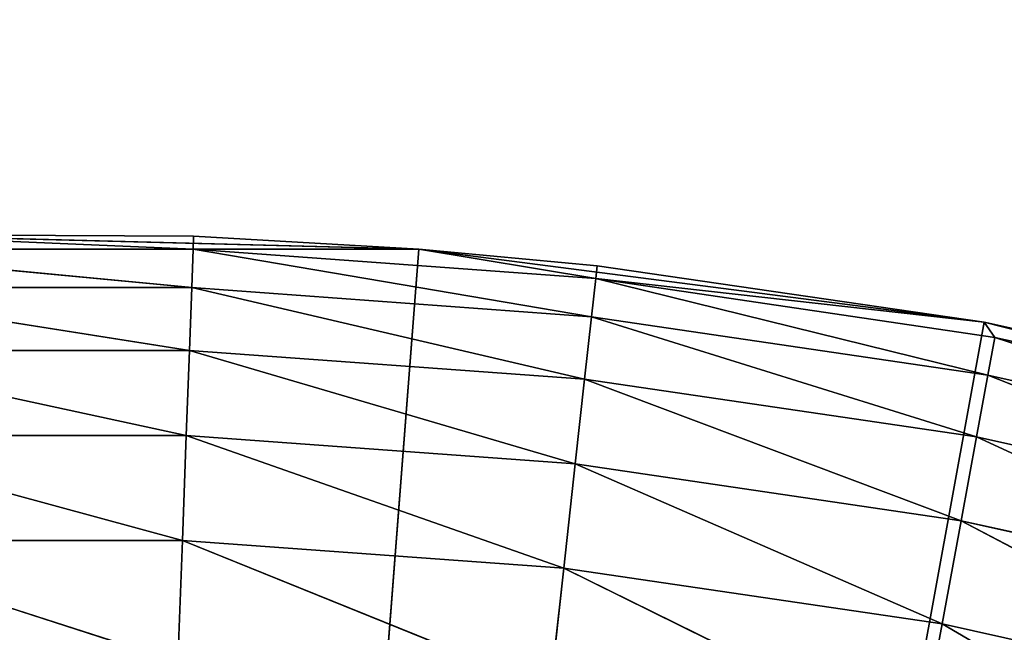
# Model space of a CAD drawing. Header units: centimetres. Extents: x 0.1 to 28.1, y 0.1 to 9.9.
# Tile 102 of 256: x 3.6477 to 3.7633, y 8.6109 to 8.6828. Entities that reach past the tile are written whole.
import ezdxf

# ---------------------------------------------------------------- set-up
doc = ezdxf.new("R2010")
doc.units = ezdxf.units.CM
doc.header["$LTSCALE"] = 2.54
doc.layers.get('0').update_dxf_attribs({"true_color": 0xff5454})

# ---------------------------------------------------------------- blocks, each defined once
blk = doc.blocks.new('P__ka na papier toaletowy COVUU.STL')
at = {"color": 0}
for p, q in [((3.62763, 8.65756, 22.15), (3.66811, 8.65734, 22.55)), ((3.69454, 8.65584, 22.15), (3.62763, 8.65756, 22.15)), ((3.62763, 8.65756, 22.55), (3.66811, 8.65734, 22.55)), ((3.62763, 8.65756, 22.15), (3.66811, 8.65734, 22.55)), ((3.69454, 8.65584, 22.15), (3.62763, 8.65756, 22.15)), ((3.62763, 8.65756, 22.55), (3.66811, 8.65734, 22.55)), ((3.62763, 8.65756, 22.55), (3.66805, 8.65582, 22.56736)), ((3.62763, 8.65756, 22.55), (3.66805, 8.65582, 22.56736)), ((3.66811, 8.65734, 22.55), (3.66805, 8.65582, 22.56736)), ((3.66811, 8.65734, 22.55), (3.66805, 8.65582, 22.56736)), ((3.66811, 8.65734, 22.55), (3.69454, 8.65584, 22.15)), ((3.66811, 8.65734, 22.55), (3.69454, 8.65584, 22.15)), ((3.66811, 8.65734, 22.55), (3.69454, 8.65584, 22.55)), ((3.66811, 8.65734, 22.55), (3.69454, 8.65584, 22.55)), ((3.62069, 8.65582, 22.56736), (3.66805, 8.65582, 22.56736)), ((3.62069, 8.65582, 22.56736), (3.66805, 8.65582, 22.56736)), ((3.62069, 8.65582, 22.56736), (3.66789, 8.65132, 22.5842)), ((3.62069, 8.65582, 22.56736), (3.66789, 8.65132, 22.5842)), ((3.69454, 8.65584, 22.15), (3.64437, 8.00778, 22.15)), ((3.69454, 8.65584, 22.15), (3.64437, 8.00778, 22.15)), ((3.66789, 8.65132, 22.5842), (3.66805, 8.65582, 22.56736)), ((3.66789, 8.65132, 22.5842), (3.66805, 8.65582, 22.56736)), ((3.66805, 8.65582, 22.56736), (3.69454, 8.65584, 22.55)), ((3.66805, 8.65582, 22.56736), (3.69454, 8.65584, 22.55)), ((3.66805, 8.65582, 22.56736), (3.7153, 8.65237, 22.56736)), ((3.66805, 8.65582, 22.56736), (3.7153, 8.65237, 22.56736)), ((3.66805, 8.65582, 22.56736), (3.7148, 8.64788, 22.5842)), ((3.66805, 8.65582, 22.56736), (3.7148, 8.64788, 22.5842)), ((3.69454, 8.65584, 22.15), (3.71546, 8.65388, 22.55)), ((3.7609, 8.64724, 22.15), (3.69454, 8.65584, 22.15)), ((3.69454, 8.65584, 22.55), (3.69454, 8.65584, 22.15)), ((3.69454, 8.65584, 22.55), (3.69454, 8.65584, 22.15)), ((3.69454, 8.65584, 22.55), (3.71546, 8.65388, 22.55)), ((3.69454, 8.65584, 22.15), (3.71546, 8.65388, 22.55)), ((3.7609, 8.64724, 22.15), (3.69454, 8.65584, 22.15)), ((3.69454, 8.65584, 22.55), (3.71546, 8.65388, 22.55)), ((3.69454, 8.65584, 22.55), (3.7153, 8.65237, 22.56736)), ((3.69454, 8.65584, 22.55), (3.7153, 8.65237, 22.56736)), ((3.71546, 8.65388, 22.55), (3.7153, 8.65237, 22.56736)), ((3.71546, 8.65388, 22.55), (3.7153, 8.65237, 22.56736)), ((3.71546, 8.65388, 22.55), (3.7609, 8.64724, 22.15)), ((3.71546, 8.65388, 22.55), (3.7609, 8.64724, 22.15)), ((3.71546, 8.65388, 22.55), (3.7609, 8.64724, 22.55)), ((3.71546, 8.65388, 22.55), (3.7609, 8.64724, 22.55)), ((3.7148, 8.64788, 22.5842), (3.7153, 8.65237, 22.56736)), ((3.7148, 8.64788, 22.5842), (3.7153, 8.65237, 22.56736)), ((3.7153, 8.65237, 22.56736), (3.7609, 8.64724, 22.55)), ((3.7153, 8.65237, 22.56736), (3.7609, 8.64724, 22.55)), ((3.7153, 8.65237, 22.56736), (3.76216, 8.64547, 22.56736)), ((3.7153, 8.65237, 22.56736), (3.76216, 8.64547, 22.56736)), ((3.7153, 8.65237, 22.56736), (3.76134, 8.64103, 22.5842)), ((3.7153, 8.65237, 22.56736), (3.76134, 8.64103, 22.5842)), ((3.62085, 8.65132, 22.5842), (3.66789, 8.65132, 22.5842)), ((3.62085, 8.65132, 22.5842), (3.66789, 8.65132, 22.5842)), ((3.62085, 8.65132, 22.5842), (3.66762, 8.64395, 22.6)), ((3.62085, 8.65132, 22.5842), (3.66762, 8.64395, 22.6)), ((3.66762, 8.64395, 22.6), (3.66789, 8.65132, 22.5842)), ((3.66762, 8.64395, 22.6), (3.66789, 8.65132, 22.5842)), ((3.66789, 8.65132, 22.5842), (3.7148, 8.64788, 22.5842)), ((3.66789, 8.65132, 22.5842), (3.7148, 8.64788, 22.5842)), ((3.66789, 8.65132, 22.5842), (3.714, 8.64056, 22.6)), ((3.66789, 8.65132, 22.5842), (3.714, 8.64056, 22.6)), ((3.7609, 8.64724, 22.15), (3.64437, 8.00778, 22.15)), ((3.7609, 8.64724, 22.15), (3.64437, 8.00778, 22.15)), ((3.714, 8.64056, 22.6), (3.7148, 8.64788, 22.5842)), ((3.714, 8.64056, 22.6), (3.7148, 8.64788, 22.5842)), ((3.7148, 8.64788, 22.5842), (3.76134, 8.64103, 22.5842)), ((3.7148, 8.64788, 22.5842), (3.76134, 8.64103, 22.5842)), ((3.7148, 8.64788, 22.5842), (3.76, 8.63379, 22.6)), ((3.7148, 8.64788, 22.5842), (3.76, 8.63379, 22.6)), ((3.7609, 8.64724, 22.55), (3.7609, 8.64724, 22.15)), ((3.7609, 8.64724, 22.55), (3.7609, 8.64724, 22.15)), ((3.7609, 8.64724, 22.55), (3.82604, 8.63187, 22.15)), ((3.82604, 8.63187, 22.15), (3.7609, 8.64724, 22.15)), ((3.7609, 8.64724, 22.55), (3.82604, 8.63187, 22.15)), ((3.7609, 8.64724, 22.55), (3.80878, 8.63664, 22.55)), ((3.82604, 8.63187, 22.15), (3.7609, 8.64724, 22.15)), ((3.7609, 8.64724, 22.55), (3.76216, 8.64547, 22.56736)), ((3.80839, 8.63517, 22.56736), (3.7609, 8.64724, 22.55)), ((3.7609, 8.64724, 22.55), (3.76216, 8.64547, 22.56736)), ((3.80839, 8.63517, 22.56736), (3.7609, 8.64724, 22.55)), ((3.7609, 8.64724, 22.55), (3.80878, 8.63664, 22.55)), ((3.76134, 8.64103, 22.5842), (3.76216, 8.64547, 22.56736)), ((3.76134, 8.64103, 22.5842), (3.76216, 8.64547, 22.56736)), ((3.80725, 8.63081, 22.5842), (3.76216, 8.64547, 22.56736)), ((3.80725, 8.63081, 22.5842), (3.76216, 8.64547, 22.56736)), ((3.80839, 8.63517, 22.56736), (3.76216, 8.64547, 22.56736)), ((3.80839, 8.63517, 22.56736), (3.76216, 8.64547, 22.56736)), ((3.62112, 8.64395, 22.6), (3.66762, 8.64395, 22.6)), ((3.62112, 8.64395, 22.6), (3.66762, 8.64395, 22.6)), ((3.62112, 8.64395, 22.6), (3.66726, 8.63396, 22.61428)), ((3.62112, 8.64395, 22.6), (3.66726, 8.63396, 22.61428)), ((3.66726, 8.63396, 22.61428), (3.66762, 8.64395, 22.6)), ((3.66726, 8.63396, 22.61428), (3.66762, 8.64395, 22.6)), ((3.66762, 8.64395, 22.6), (3.714, 8.64056, 22.6)), ((3.66762, 8.64395, 22.6), (3.714, 8.64056, 22.6)), ((3.66762, 8.64395, 22.6), (3.7129, 8.63062, 22.61428)), ((3.66762, 8.64395, 22.6), (3.7129, 8.63062, 22.61428)), ((3.7129, 8.63062, 22.61428), (3.714, 8.64056, 22.6)), ((3.7129, 8.63062, 22.61428), (3.714, 8.64056, 22.6)), ((3.714, 8.64056, 22.6), (3.76, 8.63379, 22.6)), ((3.714, 8.64056, 22.6), (3.76, 8.63379, 22.6)), ((3.714, 8.64056, 22.6), (3.75819, 8.62396, 22.61428)), ((3.714, 8.64056, 22.6), (3.75819, 8.62396, 22.61428)), ((3.76, 8.63379, 22.6), (3.76134, 8.64103, 22.5842)), ((3.76, 8.63379, 22.6), (3.76134, 8.64103, 22.5842)), ((3.80539, 8.62368, 22.6), (3.76134, 8.64103, 22.5842)), ((3.80539, 8.62368, 22.6), (3.76134, 8.64103, 22.5842)), ((3.80725, 8.63081, 22.5842), (3.76134, 8.64103, 22.5842)), ((3.80725, 8.63081, 22.5842), (3.76134, 8.64103, 22.5842)), ((3.62149, 8.63396, 22.61428), (3.66726, 8.63396, 22.61428)), ((3.62149, 8.63396, 22.61428), (3.66726, 8.63396, 22.61428)), ((3.62149, 8.63396, 22.61428), (3.66681, 8.62164, 22.62661)), ((3.62149, 8.63396, 22.61428), (3.66681, 8.62164, 22.62661)), ((3.66681, 8.62164, 22.62661), (3.66726, 8.63396, 22.61428)), ((3.66681, 8.62164, 22.62661), (3.66726, 8.63396, 22.61428)), ((3.66726, 8.63396, 22.61428), (3.7129, 8.63062, 22.61428)), ((3.66726, 8.63396, 22.61428), (3.7129, 8.63062, 22.61428)), ((3.66726, 8.63396, 22.61428), (3.71156, 8.61837, 22.62661)), ((3.66726, 8.63396, 22.61428), (3.71156, 8.61837, 22.62661)), ((3.75819, 8.62396, 22.61428), (3.76, 8.63379, 22.6)), ((3.75819, 8.62396, 22.61428), (3.76, 8.63379, 22.6)), ((3.80286, 8.61401, 22.61428), (3.76, 8.63379, 22.6)), ((3.80286, 8.61401, 22.61428), (3.76, 8.63379, 22.6)), ((3.80539, 8.62368, 22.6), (3.76, 8.63379, 22.6)), ((3.80539, 8.62368, 22.6), (3.76, 8.63379, 22.6)), ((3.71156, 8.61837, 22.62661), (3.7129, 8.63062, 22.61428)), ((3.71156, 8.61837, 22.62661), (3.7129, 8.63062, 22.61428)), ((3.7129, 8.63062, 22.61428), (3.75819, 8.62396, 22.61428)), ((3.7129, 8.63062, 22.61428), (3.75819, 8.62396, 22.61428)), ((3.7129, 8.63062, 22.61428), (3.75595, 8.61184, 22.62661)), ((3.7129, 8.63062, 22.61428), (3.75595, 8.61184, 22.62661)), ((3.75595, 8.61184, 22.62661), (3.75819, 8.62396, 22.61428)), ((3.75595, 8.61184, 22.62661), (3.75819, 8.62396, 22.61428)), ((3.79974, 8.60208, 22.62661), (3.75819, 8.62396, 22.61428)), ((3.79974, 8.60208, 22.62661), (3.75819, 8.62396, 22.61428)), ((3.80286, 8.61401, 22.61428), (3.75819, 8.62396, 22.61428)), ((3.80286, 8.61401, 22.61428), (3.75819, 8.62396, 22.61428)), ((3.62194, 8.62164, 22.62661), (3.66681, 8.62164, 22.62661)), ((3.62194, 8.62164, 22.62661), (3.66681, 8.62164, 22.62661)), ((3.62194, 8.62164, 22.62661), (3.66628, 8.60738, 22.6366)), ((3.62194, 8.62164, 22.62661), (3.66628, 8.60738, 22.6366)), ((3.66628, 8.60738, 22.6366), (3.66681, 8.62164, 22.62661)), ((3.66628, 8.60738, 22.6366), (3.66681, 8.62164, 22.62661)), ((3.66681, 8.62164, 22.62661), (3.71156, 8.61837, 22.62661)), ((3.66681, 8.62164, 22.62661), (3.71156, 8.61837, 22.62661)), ((3.66681, 8.62164, 22.62661), (3.70999, 8.60418, 22.6366)), ((3.66681, 8.62164, 22.62661), (3.70999, 8.60418, 22.6366)), ((3.70999, 8.60418, 22.6366), (3.71156, 8.61837, 22.62661)), ((3.70999, 8.60418, 22.6366), (3.71156, 8.61837, 22.62661)), ((3.71156, 8.61837, 22.62661), (3.75595, 8.61184, 22.62661)), ((3.71156, 8.61837, 22.62661), (3.75595, 8.61184, 22.62661)), ((3.71156, 8.61837, 22.62661), (3.75335, 8.5978, 22.6366)), ((3.71156, 8.61837, 22.62661), (3.75335, 8.5978, 22.6366)), ((3.75335, 8.5978, 22.6366), (3.75595, 8.61184, 22.62661)), ((3.75335, 8.5978, 22.6366), (3.75595, 8.61184, 22.62661)), ((3.79613, 8.58827, 22.6366), (3.75595, 8.61184, 22.62661)), ((3.79613, 8.58827, 22.6366), (3.75595, 8.61184, 22.62661)), ((3.79974, 8.60208, 22.62661), (3.75595, 8.61184, 22.62661)), ((3.79974, 8.60208, 22.62661), (3.75595, 8.61184, 22.62661))]:
    blk.add_line(p, q, dxfattribs=at)
mesh = blk.add_polyface(dxfattribs=at)
corners = [(24.46937, 8.31088, 22.05), (24.4194, 8.27589, 22.05), (0.64437, 9.85778, 22.05)]
mesh.append_faces([[corners[k] for k in face] for face in [(0, 1, 2)]], dxfattribs={"color": 0})
mesh = blk.add_polyface(dxfattribs=at)
corners = [(24.4194, 8.27589, 22.05), (24.37626, 8.23275, 22.05), (0.64437, 9.85778, 22.05)]
mesh.append_faces([[corners[k] for k in face] for face in [(0, 1, 2)]], dxfattribs={"color": 0})
mesh = blk.add_polyface(dxfattribs=at)
corners = [(24.37626, 8.23275, 22.05), (24.34126, 8.18278, 22.05), (0.64437, 9.85778, 22.05)]
mesh.append_faces([[corners[k] for k in face] for face in [(0, 1, 2)]], dxfattribs={"color": 0})
mesh = blk.add_polyface(dxfattribs=at)
corners = [(24.34126, 8.18278, 22.05), (24.31548, 8.12748, 22.05), (0.64437, 9.85778, 22.05)]
mesh.append_faces([[corners[k] for k in face] for face in [(0, 1, 2)]], dxfattribs={"color": 0})
mesh = blk.add_polyface(dxfattribs=at)
corners = [(27.64437, 9.85778, 22.05), (24.58359, 8.35246, 22.05), (0.64437, 9.85778, 22.05)]
mesh.append_faces([[corners[k] for k in face] for face in [(0, 1, 2)]], dxfattribs={"color": 0})
mesh = blk.add_polyface(dxfattribs=at)
corners = [(24.58359, 8.35246, 22.05), (24.52466, 8.33667, 22.05), (0.64437, 9.85778, 22.05)]
mesh.append_faces([[corners[k] for k in face] for face in [(0, 1, 2)]], dxfattribs={"color": 0})
mesh = blk.add_polyface(dxfattribs=at)
corners = [(24.52466, 8.33667, 22.05), (24.46937, 8.31088, 22.05), (0.64437, 9.85778, 22.05)]
mesh.append_faces([[corners[k] for k in face] for face in [(0, 1, 2)]], dxfattribs={"color": 0})
mesh = blk.add_polyface(dxfattribs=at)
corners = [(24.31548, 8.12748, 22.05), (3.76408, 8.33667, 22.05), (0.64437, 9.85778, 22.05)]
mesh.append_faces([[corners[k] for k in face] for face in [(0, 1, 2)]], dxfattribs={"color": 0})
mesh = blk.add_polyface(dxfattribs=at)
corners = [(3.76408, 8.33667, 22.05), (3.70515, 8.35246, 22.05), (0.64437, 9.85778, 22.05)]
mesh.append_faces([[corners[k] for k in face] for face in [(0, 1, 2)]], dxfattribs={"color": 0})
mesh = blk.add_polyface(dxfattribs=at)
corners = [(3.70515, 8.35246, 22.05), (3.64437, 8.35778, 22.05), (0.64437, 9.85778, 22.05)]
mesh.append_faces([[corners[k] for k in face] for face in [(0, 1, 2)]], dxfattribs={"color": 0})
mesh = blk.add_polyface(dxfattribs=at)
corners = [(24.37626, 8.23275, 22.15), (0.64437, 9.85778, 22.15), (24.34126, 8.18278, 22.15)]
mesh.append_faces([[corners[k] for k in face] for face in [(0, 1, 2)]], dxfattribs={"color": 0})
mesh = blk.add_polyface(dxfattribs=at)
corners = [(24.4194, 8.27589, 22.15), (0.64437, 9.85778, 22.15), (24.37626, 8.23275, 22.15)]
mesh.append_faces([[corners[k] for k in face] for face in [(0, 1, 2)]], dxfattribs={"color": 0})
mesh = blk.add_polyface(dxfattribs=at)
corners = [(24.46937, 8.31088, 22.15), (0.64437, 9.85778, 22.15), (24.4194, 8.27589, 22.15)]
mesh.append_faces([[corners[k] for k in face] for face in [(0, 1, 2)]], dxfattribs={"color": 0})
mesh = blk.add_polyface(dxfattribs=at)
corners = [(27.64437, 9.85778, 22.15), (0.64437, 9.85778, 22.15), (24.46937, 8.31088, 22.15)]
mesh.append_faces([[corners[k] for k in face] for face in [(0, 1, 2)]], dxfattribs={"color": 0})
mesh = blk.add_polyface(dxfattribs=at)
corners = [(24.29969, 8.06855, 22.15), (0.64437, 9.85778, 22.15), (3.64437, 8.35778, 22.15)]
mesh.append_faces([[corners[k] for k in face] for face in [(0, 1, 2)]], dxfattribs={"color": 0})
mesh = blk.add_polyface(dxfattribs=at)
corners = [(24.31548, 8.12748, 22.15), (0.64437, 9.85778, 22.15), (24.29969, 8.06855, 22.15)]
mesh.append_faces([[corners[k] for k in face] for face in [(0, 1, 2)]], dxfattribs={"color": 0})
mesh = blk.add_polyface(dxfattribs=at)
corners = [(24.34126, 8.18278, 22.15), (0.64437, 9.85778, 22.15), (24.31548, 8.12748, 22.15)]
mesh.append_faces([[corners[k] for k in face] for face in [(0, 1, 2)]], dxfattribs={"color": 0})
mesh = blk.add_polyface(dxfattribs=at)
corners = [(27.64437, 0.05778, 34.05), (0.64437, 9.85778, 34.05), (27.64437, 9.85778, 34.05)]
mesh.append_faces([[corners[k] for k in face] for face in [(0, 1, 2)]], dxfattribs={"color": 0})
mesh = blk.add_polyface(dxfattribs=at)
corners = [(27.64437, 0.05778, 34.05), (0.64437, 0.05778, 34.05), (0.64437, 9.85778, 34.05)]
mesh.append_faces([[corners[k] for k in face] for face in [(0, 1, 2)]], dxfattribs={"color": 0})
mesh = blk.add_polyface(dxfattribs=at)
corners = [(27.64437, 9.85778, 34.25), (0.64437, 0.05778, 34.25), (27.64437, 0.05778, 34.25)]
mesh.append_faces([[corners[k] for k in face] for face in [(0, 1, 2)]], dxfattribs={"color": 0})
mesh = blk.add_polyface(dxfattribs=at)
corners = [(27.64437, 9.85778, 34.25), (0.64437, 9.85778, 34.25), (0.64437, 0.05778, 34.25)]
mesh.append_faces([[corners[k] for k in face] for face in [(0, 1, 2)]], dxfattribs={"color": 0})
mesh = blk.add_polyface(dxfattribs=at)
corners = [(3.66805, 8.65582, 22.56736), (3.62763, 8.65756, 22.55), (3.62069, 8.65582, 22.56736)]
mesh.append_faces([[corners[k] for k in face] for face in [(0, 1, 2)]], dxfattribs={"color": 0})
mesh = blk.add_polyface(dxfattribs=at)
corners = [(3.66811, 8.65734, 22.55), (3.69454, 8.65584, 22.15), (3.62763, 8.65756, 22.15)]
mesh.append_faces([[corners[k] for k in face] for face in [(0, 1, 2)]], dxfattribs={"color": 0})
mesh = blk.add_polyface(dxfattribs=at)
corners = [(3.66811, 8.65734, 22.55), (3.62763, 8.65756, 22.15), (3.62763, 8.65756, 22.55)]
mesh.append_faces([[corners[k] for k in face] for face in [(0, 1, 2)]], dxfattribs={"color": 0})
mesh = blk.add_polyface(dxfattribs=at)
corners = [(3.69454, 8.65584, 22.15), (3.64437, 8.00778, 22.15), (3.62763, 8.65756, 22.15)]
mesh.append_faces([[corners[k] for k in face] for face in [(0, 1, 2)]], dxfattribs={"color": 0})
mesh = blk.add_polyface(dxfattribs=at)
corners = [(3.66805, 8.65582, 22.56736), (3.66811, 8.65734, 22.55), (3.62763, 8.65756, 22.55)]
mesh.append_faces([[corners[k] for k in face] for face in [(0, 1, 2)]], dxfattribs={"color": 0})
mesh = blk.add_polyface(dxfattribs=at)
corners = [(3.66805, 8.65582, 22.56736), (3.69454, 8.65584, 22.55), (3.66811, 8.65734, 22.55)]
mesh.append_faces([[corners[k] for k in face] for face in [(0, 1, 2)]], dxfattribs={"color": 0})
mesh = blk.add_polyface(dxfattribs=at)
corners = [(3.69454, 8.65584, 22.55), (3.69454, 8.65584, 22.15), (3.66811, 8.65734, 22.55)]
mesh.append_faces([[corners[k] for k in face] for face in [(0, 1, 2)]], dxfattribs={"color": 0})
mesh = blk.add_polyface(dxfattribs=at)
corners = [(3.66789, 8.65132, 22.5842), (3.66805, 8.65582, 22.56736), (3.62069, 8.65582, 22.56736)]
mesh.append_faces([[corners[k] for k in face] for face in [(0, 1, 2)]], dxfattribs={"color": 0})
mesh = blk.add_polyface(dxfattribs=at)
corners = [(3.66789, 8.65132, 22.5842), (3.62069, 8.65582, 22.56736), (3.62085, 8.65132, 22.5842)]
mesh.append_faces([[corners[k] for k in face] for face in [(0, 1, 2)]], dxfattribs={"color": 0})
mesh = blk.add_polyface(dxfattribs=at)
corners = [(3.7609, 8.64724, 22.15), (3.64437, 8.00778, 22.15), (3.69454, 8.65584, 22.15)]
mesh.append_faces([[corners[k] for k in face] for face in [(0, 1, 2)]], dxfattribs={"color": 0})
mesh = blk.add_polyface(dxfattribs=at)
corners = [(3.7148, 8.64788, 22.5842), (3.66805, 8.65582, 22.56736), (3.66789, 8.65132, 22.5842)]
mesh.append_faces([[corners[k] for k in face] for face in [(0, 1, 2)]], dxfattribs={"color": 0})
mesh = blk.add_polyface(dxfattribs=at)
corners = [(3.7153, 8.65237, 22.56736), (3.69454, 8.65584, 22.55), (3.66805, 8.65582, 22.56736)]
mesh.append_faces([[corners[k] for k in face] for face in [(0, 1, 2)]], dxfattribs={"color": 0})
mesh = blk.add_polyface(dxfattribs=at)
corners = [(3.7148, 8.64788, 22.5842), (3.7153, 8.65237, 22.56736), (3.66805, 8.65582, 22.56736)]
mesh.append_faces([[corners[k] for k in face] for face in [(0, 1, 2)]], dxfattribs={"color": 0})
mesh = blk.add_polyface(dxfattribs=at)
corners = [(3.71546, 8.65388, 22.55), (3.7609, 8.64724, 22.15), (3.69454, 8.65584, 22.15)]
mesh.append_faces([[corners[k] for k in face] for face in [(0, 1, 2)]], dxfattribs={"color": 0})
mesh = blk.add_polyface(dxfattribs=at)
corners = [(3.71546, 8.65388, 22.55), (3.69454, 8.65584, 22.15), (3.69454, 8.65584, 22.55)]
mesh.append_faces([[corners[k] for k in face] for face in [(0, 1, 2)]], dxfattribs={"color": 0})
mesh = blk.add_polyface(dxfattribs=at)
corners = [(3.7153, 8.65237, 22.56736), (3.71546, 8.65388, 22.55), (3.69454, 8.65584, 22.55)]
mesh.append_faces([[corners[k] for k in face] for face in [(0, 1, 2)]], dxfattribs={"color": 0})
mesh = blk.add_polyface(dxfattribs=at)
corners = [(3.7153, 8.65237, 22.56736), (3.7609, 8.64724, 22.55), (3.71546, 8.65388, 22.55)]
mesh.append_faces([[corners[k] for k in face] for face in [(0, 1, 2)]], dxfattribs={"color": 0})
mesh = blk.add_polyface(dxfattribs=at)
corners = [(3.7609, 8.64724, 22.55), (3.7609, 8.64724, 22.15), (3.71546, 8.65388, 22.55)]
mesh.append_faces([[corners[k] for k in face] for face in [(0, 1, 2)]], dxfattribs={"color": 0})
mesh = blk.add_polyface(dxfattribs=at)
corners = [(3.76134, 8.64103, 22.5842), (3.7153, 8.65237, 22.56736), (3.7148, 8.64788, 22.5842)]
mesh.append_faces([[corners[k] for k in face] for face in [(0, 1, 2)]], dxfattribs={"color": 0})
mesh = blk.add_polyface(dxfattribs=at)
corners = [(3.76216, 8.64547, 22.56736), (3.7609, 8.64724, 22.55), (3.7153, 8.65237, 22.56736)]
mesh.append_faces([[corners[k] for k in face] for face in [(0, 1, 2)]], dxfattribs={"color": 0})
mesh = blk.add_polyface(dxfattribs=at)
corners = [(3.76134, 8.64103, 22.5842), (3.76216, 8.64547, 22.56736), (3.7153, 8.65237, 22.56736)]
mesh.append_faces([[corners[k] for k in face] for face in [(0, 1, 2)]], dxfattribs={"color": 0})
mesh = blk.add_polyface(dxfattribs=at)
corners = [(3.66762, 8.64395, 22.6), (3.66789, 8.65132, 22.5842), (3.62085, 8.65132, 22.5842)]
mesh.append_faces([[corners[k] for k in face] for face in [(0, 1, 2)]], dxfattribs={"color": 0})
mesh = blk.add_polyface(dxfattribs=at)
corners = [(3.66762, 8.64395, 22.6), (3.62085, 8.65132, 22.5842), (3.62112, 8.64395, 22.6)]
mesh.append_faces([[corners[k] for k in face] for face in [(0, 1, 2)]], dxfattribs={"color": 0})
mesh = blk.add_polyface(dxfattribs=at)
corners = [(3.714, 8.64056, 22.6), (3.66789, 8.65132, 22.5842), (3.66762, 8.64395, 22.6)]
mesh.append_faces([[corners[k] for k in face] for face in [(0, 1, 2)]], dxfattribs={"color": 0})
mesh = blk.add_polyface(dxfattribs=at)
corners = [(3.714, 8.64056, 22.6), (3.7148, 8.64788, 22.5842), (3.66789, 8.65132, 22.5842)]
mesh.append_faces([[corners[k] for k in face] for face in [(0, 1, 2)]], dxfattribs={"color": 0})
mesh = blk.add_polyface(dxfattribs=at)
corners = [(3.82604, 8.63187, 22.15), (3.64437, 8.00778, 22.15), (3.7609, 8.64724, 22.15)]
mesh.append_faces([[corners[k] for k in face] for face in [(0, 1, 2)]], dxfattribs={"color": 0})
mesh = blk.add_polyface(dxfattribs=at)
corners = [(3.76, 8.63379, 22.6), (3.7148, 8.64788, 22.5842), (3.714, 8.64056, 22.6)]
mesh.append_faces([[corners[k] for k in face] for face in [(0, 1, 2)]], dxfattribs={"color": 0})
mesh = blk.add_polyface(dxfattribs=at)
corners = [(3.76, 8.63379, 22.6), (3.76134, 8.64103, 22.5842), (3.7148, 8.64788, 22.5842)]
mesh.append_faces([[corners[k] for k in face] for face in [(0, 1, 2)]], dxfattribs={"color": 0})
mesh = blk.add_polyface(dxfattribs=at)
corners = [(3.7609, 8.64724, 22.55), (3.82604, 8.63187, 22.15), (3.7609, 8.64724, 22.15)]
mesh.append_faces([[corners[k] for k in face] for face in [(0, 1, 2)]], dxfattribs={"color": 0})
mesh = blk.add_polyface(dxfattribs=at)
corners = [(3.80878, 8.63664, 22.55), (3.82604, 8.63187, 22.15), (3.7609, 8.64724, 22.55)]
mesh.append_faces([[corners[k] for k in face] for face in [(0, 1, 2)]], dxfattribs={"color": 0})
mesh = blk.add_polyface(dxfattribs=at)
corners = [(3.80839, 8.63517, 22.56736), (3.7609, 8.64724, 22.55), (3.76216, 8.64547, 22.56736)]
mesh.append_faces([[corners[k] for k in face] for face in [(0, 1, 2)]], dxfattribs={"color": 0})
mesh = blk.add_polyface(dxfattribs=at)
corners = [(3.80839, 8.63517, 22.56736), (3.80878, 8.63664, 22.55), (3.7609, 8.64724, 22.55)]
mesh.append_faces([[corners[k] for k in face] for face in [(0, 1, 2)]], dxfattribs={"color": 0})
mesh = blk.add_polyface(dxfattribs=at)
corners = [(3.80725, 8.63081, 22.5842), (3.76216, 8.64547, 22.56736), (3.76134, 8.64103, 22.5842)]
mesh.append_faces([[corners[k] for k in face] for face in [(0, 1, 2)]], dxfattribs={"color": 0})
mesh = blk.add_polyface(dxfattribs=at)
corners = [(3.80725, 8.63081, 22.5842), (3.80839, 8.63517, 22.56736), (3.76216, 8.64547, 22.56736)]
mesh.append_faces([[corners[k] for k in face] for face in [(0, 1, 2)]], dxfattribs={"color": 0})
mesh = blk.add_polyface(dxfattribs=at)
corners = [(3.66726, 8.63396, 22.61428), (3.66762, 8.64395, 22.6), (3.62112, 8.64395, 22.6)]
mesh.append_faces([[corners[k] for k in face] for face in [(0, 1, 2)]], dxfattribs={"color": 0})
mesh = blk.add_polyface(dxfattribs=at)
corners = [(3.66726, 8.63396, 22.61428), (3.62112, 8.64395, 22.6), (3.62149, 8.63396, 22.61428)]
mesh.append_faces([[corners[k] for k in face] for face in [(0, 1, 2)]], dxfattribs={"color": 0})
mesh = blk.add_polyface(dxfattribs=at)
corners = [(3.7129, 8.63062, 22.61428), (3.66762, 8.64395, 22.6), (3.66726, 8.63396, 22.61428)]
mesh.append_faces([[corners[k] for k in face] for face in [(0, 1, 2)]], dxfattribs={"color": 0})
mesh = blk.add_polyface(dxfattribs=at)
corners = [(3.7129, 8.63062, 22.61428), (3.714, 8.64056, 22.6), (3.66762, 8.64395, 22.6)]
mesh.append_faces([[corners[k] for k in face] for face in [(0, 1, 2)]], dxfattribs={"color": 0})
mesh = blk.add_polyface(dxfattribs=at)
corners = [(3.75819, 8.62396, 22.61428), (3.714, 8.64056, 22.6), (3.7129, 8.63062, 22.61428)]
mesh.append_faces([[corners[k] for k in face] for face in [(0, 1, 2)]], dxfattribs={"color": 0})
mesh = blk.add_polyface(dxfattribs=at)
corners = [(3.75819, 8.62396, 22.61428), (3.76, 8.63379, 22.6), (3.714, 8.64056, 22.6)]
mesh.append_faces([[corners[k] for k in face] for face in [(0, 1, 2)]], dxfattribs={"color": 0})
mesh = blk.add_polyface(dxfattribs=at)
corners = [(3.80539, 8.62368, 22.6), (3.76134, 8.64103, 22.5842), (3.76, 8.63379, 22.6)]
mesh.append_faces([[corners[k] for k in face] for face in [(0, 1, 2)]], dxfattribs={"color": 0})
mesh = blk.add_polyface(dxfattribs=at)
corners = [(3.80539, 8.62368, 22.6), (3.80725, 8.63081, 22.5842), (3.76134, 8.64103, 22.5842)]
mesh.append_faces([[corners[k] for k in face] for face in [(0, 1, 2)]], dxfattribs={"color": 0})
mesh = blk.add_polyface(dxfattribs=at)
corners = [(3.66681, 8.62164, 22.62661), (3.66726, 8.63396, 22.61428), (3.62149, 8.63396, 22.61428)]
mesh.append_faces([[corners[k] for k in face] for face in [(0, 1, 2)]], dxfattribs={"color": 0})
mesh = blk.add_polyface(dxfattribs=at)
corners = [(3.66681, 8.62164, 22.62661), (3.62149, 8.63396, 22.61428), (3.62194, 8.62164, 22.62661)]
mesh.append_faces([[corners[k] for k in face] for face in [(0, 1, 2)]], dxfattribs={"color": 0})
mesh = blk.add_polyface(dxfattribs=at)
corners = [(3.71156, 8.61837, 22.62661), (3.66726, 8.63396, 22.61428), (3.66681, 8.62164, 22.62661)]
mesh.append_faces([[corners[k] for k in face] for face in [(0, 1, 2)]], dxfattribs={"color": 0})
mesh = blk.add_polyface(dxfattribs=at)
corners = [(3.7129, 8.63062, 22.61428), (3.66726, 8.63396, 22.61428), (3.71156, 8.61837, 22.62661)]
mesh.append_faces([[corners[k] for k in face] for face in [(0, 1, 2)]], dxfattribs={"color": 0})
mesh = blk.add_polyface(dxfattribs=at)
corners = [(3.80286, 8.61401, 22.61428), (3.76, 8.63379, 22.6), (3.75819, 8.62396, 22.61428)]
mesh.append_faces([[corners[k] for k in face] for face in [(0, 1, 2)]], dxfattribs={"color": 0})
mesh = blk.add_polyface(dxfattribs=at)
corners = [(3.80286, 8.61401, 22.61428), (3.80539, 8.62368, 22.6), (3.76, 8.63379, 22.6)]
mesh.append_faces([[corners[k] for k in face] for face in [(0, 1, 2)]], dxfattribs={"color": 0})
mesh = blk.add_polyface(dxfattribs=at)
corners = [(3.88924, 8.60989, 22.15), (3.64437, 8.00778, 22.15), (3.82604, 8.63187, 22.15)]
mesh.append_faces([[corners[k] for k in face] for face in [(0, 1, 2)]], dxfattribs={"color": 0})
mesh = blk.add_polyface(dxfattribs=at)
corners = [(3.75595, 8.61184, 22.62661), (3.7129, 8.63062, 22.61428), (3.71156, 8.61837, 22.62661)]
mesh.append_faces([[corners[k] for k in face] for face in [(0, 1, 2)]], dxfattribs={"color": 0})
mesh = blk.add_polyface(dxfattribs=at)
corners = [(3.75819, 8.62396, 22.61428), (3.7129, 8.63062, 22.61428), (3.75595, 8.61184, 22.62661)]
mesh.append_faces([[corners[k] for k in face] for face in [(0, 1, 2)]], dxfattribs={"color": 0})
mesh = blk.add_polyface(dxfattribs=at)
corners = [(3.79974, 8.60208, 22.62661), (3.75819, 8.62396, 22.61428), (3.75595, 8.61184, 22.62661)]
mesh.append_faces([[corners[k] for k in face] for face in [(0, 1, 2)]], dxfattribs={"color": 0})
mesh = blk.add_polyface(dxfattribs=at)
corners = [(3.80286, 8.61401, 22.61428), (3.75819, 8.62396, 22.61428), (3.79974, 8.60208, 22.62661)]
mesh.append_faces([[corners[k] for k in face] for face in [(0, 1, 2)]], dxfattribs={"color": 0})
mesh = blk.add_polyface(dxfattribs=at)
corners = [(3.66681, 8.62164, 22.62661), (3.62194, 8.62164, 22.62661), (3.66628, 8.60738, 22.6366)]
mesh.append_faces([[corners[k] for k in face] for face in [(0, 1, 2)]], dxfattribs={"color": 0})
mesh = blk.add_polyface(dxfattribs=at)
corners = [(3.66628, 8.60738, 22.6366), (3.62194, 8.62164, 22.62661), (3.62246, 8.60738, 22.6366)]
mesh.append_faces([[corners[k] for k in face] for face in [(0, 1, 2)]], dxfattribs={"color": 0})
mesh = blk.add_polyface(dxfattribs=at)
corners = [(3.70999, 8.60418, 22.6366), (3.66681, 8.62164, 22.62661), (3.66628, 8.60738, 22.6366)]
mesh.append_faces([[corners[k] for k in face] for face in [(0, 1, 2)]], dxfattribs={"color": 0})
mesh = blk.add_polyface(dxfattribs=at)
corners = [(3.71156, 8.61837, 22.62661), (3.66681, 8.62164, 22.62661), (3.70999, 8.60418, 22.6366)]
mesh.append_faces([[corners[k] for k in face] for face in [(0, 1, 2)]], dxfattribs={"color": 0})
mesh = blk.add_polyface(dxfattribs=at)
corners = [(3.75335, 8.5978, 22.6366), (3.71156, 8.61837, 22.62661), (3.70999, 8.60418, 22.6366)]
mesh.append_faces([[corners[k] for k in face] for face in [(0, 1, 2)]], dxfattribs={"color": 0})
mesh = blk.add_polyface(dxfattribs=at)
corners = [(3.75595, 8.61184, 22.62661), (3.71156, 8.61837, 22.62661), (3.75335, 8.5978, 22.6366)]
mesh.append_faces([[corners[k] for k in face] for face in [(0, 1, 2)]], dxfattribs={"color": 0})
mesh = blk.add_polyface(dxfattribs=at)
corners = [(3.79613, 8.58827, 22.6366), (3.75595, 8.61184, 22.62661), (3.75335, 8.5978, 22.6366)]
mesh.append_faces([[corners[k] for k in face] for face in [(0, 1, 2)]], dxfattribs={"color": 0})
mesh = blk.add_polyface(dxfattribs=at)
corners = [(3.79974, 8.60208, 22.62661), (3.75595, 8.61184, 22.62661), (3.79613, 8.58827, 22.6366)]
mesh.append_faces([[corners[k] for k in face] for face in [(0, 1, 2)]], dxfattribs={"color": 0})

msp = doc.modelspace()

# ---------------------------------------------------------------- block references
at = {"color": 0}
msp.add_blockref('P__ka na papier toaletowy COVUU.STL', (0, 0), dxfattribs=at)

doc.saveas('drawing.dxf')
